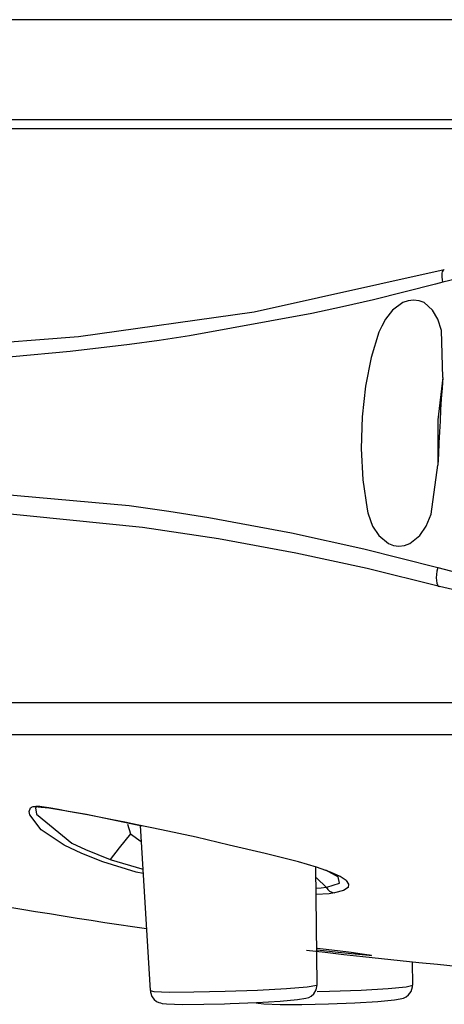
# Model space of a CAD drawing. Header units: millimetres. Extents: x -0.13 to 0.241, y -0.5 to 0.
# Tile 4 of 21: x -0.08677 to -0.08038, y -0.12549 to -0.1107. Entities that reach past the tile are written whole.
import ezdxf

# ---------------------------------------------------------------- set-up
doc = ezdxf.new("R2010")
doc.units = ezdxf.units.MM
doc.layers.add('BLOCKS', color=3, linetype='Continuous')

msp = doc.modelspace()

# ---------------------------------------------------------------- linework, layer by layer
at = {"layer": 'BLOCKS'}
for points in [[(-0.046382, -0.110702), (-0.046382, -0.110702), (-0.096374, -0.110702), (-0.096374, -0.110702)], [(-0.09624, -0.112202), (-0.09624, -0.112202), (-0.045974, -0.112202), (-0.045974, -0.112202)], [(-0.09683, -0.112335), (-0.09683, -0.112335), (-0.07395, -0.112335), (-0.07395, -0.112335)], [(-0.080483, -0.11893), (-0.079462, -0.119205), (-0.078425, -0.11941), (-0.077376, -0.119549)], [(-0.09837, -0.120956), (-0.09837, -0.120956), (-0.044384, -0.120956), (-0.044384, -0.120956)], [(-0.07407, -0.121443), (-0.07407, -0.121443), (-0.098014, -0.121443), (-0.098014, -0.121443)], [(-0.098014, -0.121443), (-0.093706, -0.12273), (-0.089311, -0.123701), (-0.084861, -0.124353)], [(-0.08649, -0.122523), (-0.08649, -0.122523), (-0.086523, -0.122517), (-0.086523, -0.122517)], [(-0.085147, -0.122782), (-0.085147, -0.122782), (-0.085101, -0.122927), (-0.085101, -0.122927)], [(-0.084956, -0.122803), (-0.084956, -0.122803), (-0.084805, -0.125283), (-0.084805, -0.125283)], [(-0.085101, -0.122927), (-0.085101, -0.122927), (-0.084942, -0.123045), (-0.084942, -0.123045)], [(-0.085407, -0.123314), (-0.085407, -0.123314), (-0.085407, -0.123314), (-0.085407, -0.123314)], [(-0.082296, -0.125198), (-0.082296, -0.125198), (-0.082313, -0.123428), (-0.082313, -0.123428)], [(-0.082172, -0.123471), (-0.082172, -0.123471), (-0.081977, -0.123577), (-0.081977, -0.123577)], [(-0.08216, -0.123732), (-0.08216, -0.123732), (-0.08216, -0.123732), (-0.08216, -0.123732)], [(-0.08216, -0.123732), (-0.082133, -0.123778), (-0.082089, -0.123807), (-0.082035, -0.123817)], [(-0.082454, -0.124674), (-0.079458, -0.125032), (-0.076446, -0.125245), (-0.07343, -0.125312)], [(-0.080858, -0.125202), (-0.080858, -0.125202), (-0.08086, -0.12485), (-0.08086, -0.12485)]]:
    msp.add_open_spline(points, degree=3, dxfattribs=at)
for points, knots in [([(-0.067556, -0.114645), (-0.067556, -0.114645), (-0.068758, -0.114363), (-0.068758, -0.114363), (-0.068758, -0.114363), (-0.068758, -0.114363), (-0.072474, -0.113862), (-0.072474, -0.113862), (-0.072474, -0.113862), (-0.072474, -0.113862), (-0.07311, -0.113831), (-0.07311, -0.113831), (-0.07311, -0.113831), (-0.07311, -0.113831), (-0.073739, -0.113815), (-0.073739, -0.113815), (-0.073739, -0.113815), (-0.073739, -0.113815), (-0.07502, -0.113833), (-0.07502, -0.113833), (-0.07502, -0.113833), (-0.07502, -0.113833), (-0.076378, -0.113925), (-0.076378, -0.113925), (-0.076378, -0.113925), (-0.076378, -0.113925), (-0.079079, -0.114328), (-0.079079, -0.114328), (-0.079079, -0.114328), (-0.079079, -0.114328), (-0.080406, -0.114645), (-0.080406, -0.114645)], [0, 0, 0, 0, 0.125, 0.125, 0.125, 0.125, 0.25, 0.25, 0.25, 0.25, 0.375, 0.375, 0.375, 0.375, 0.5, 0.5, 0.5, 0.5, 0.625, 0.625, 0.625, 0.625, 0.75, 0.75, 0.75, 0.75, 0.875, 0.875, 0.875, 0.875, 1, 1, 1, 1]), ([(-0.089133, -0.115634), (-0.089133, -0.115634), (-0.087566, -0.115591), (-0.087566, -0.115591), (-0.087566, -0.115591), (-0.087566, -0.115591), (-0.085881, -0.11546), (-0.085881, -0.11546), (-0.085881, -0.11546), (-0.085881, -0.11546), (-0.083242, -0.115088), (-0.083242, -0.115088), (-0.083242, -0.115088), (-0.083242, -0.115088), (-0.080384, -0.114454), (-0.080384, -0.114454)], [0, 0, 0, 0, 0.25, 0.25, 0.25, 0.25, 0.5, 0.5, 0.5, 0.5, 0.75, 0.75, 0.75, 0.75, 1, 1, 1, 1]), ([(-0.080406, -0.114645), (-0.080406, -0.114645), (-0.080413, -0.114606), (-0.080413, -0.114606), (-0.080413, -0.114606), (-0.080413, -0.114606), (-0.080415, -0.114568), (-0.080415, -0.114568), (-0.080415, -0.114568), (-0.080415, -0.114568), (-0.080415, -0.114537), (-0.080415, -0.114537), (-0.080415, -0.114537), (-0.080415, -0.114537), (-0.080415, -0.11451), (-0.080415, -0.11451), (-0.080415, -0.11451), (-0.080415, -0.11451), (-0.08041, -0.114488), (-0.08041, -0.114488), (-0.08041, -0.114488), (-0.08041, -0.114488), (-0.080402, -0.114471), (-0.080402, -0.114471), (-0.080402, -0.114471), (-0.080402, -0.114471), (-0.080394, -0.114459), (-0.080394, -0.114459), (-0.080394, -0.114459), (-0.080394, -0.114459), (-0.080384, -0.114454), (-0.080384, -0.114454)], [0, 0, 0, 0, 0.125, 0.125, 0.125, 0.125, 0.25, 0.25, 0.25, 0.25, 0.375, 0.375, 0.375, 0.375, 0.5, 0.5, 0.5, 0.5, 0.625, 0.625, 0.625, 0.625, 0.75, 0.75, 0.75, 0.75, 0.875, 0.875, 0.875, 0.875, 1, 1, 1, 1]), ([(-0.080406, -0.114645), (-0.080406, -0.114645), (-0.080518, -0.114674), (-0.080518, -0.114674), (-0.080518, -0.114674), (-0.080518, -0.114674), (-0.08145, -0.114908), (-0.08145, -0.114908), (-0.08145, -0.114908), (-0.08145, -0.114908), (-0.081913, -0.115013), (-0.081913, -0.115013), (-0.081913, -0.115013), (-0.081913, -0.115013), (-0.082373, -0.115113), (-0.082373, -0.115113), (-0.082373, -0.115113), (-0.082373, -0.115113), (-0.084213, -0.11545), (-0.084213, -0.11545), (-0.084213, -0.11545), (-0.084213, -0.11545), (-0.084671, -0.115518), (-0.084671, -0.115518), (-0.084671, -0.115518), (-0.084671, -0.115518), (-0.085118, -0.115578), (-0.085118, -0.115578), (-0.085118, -0.115578), (-0.085118, -0.115578), (-0.08601, -0.115684), (-0.08601, -0.115684), (-0.08601, -0.115684), (-0.08601, -0.115684), (-0.086873, -0.115763), (-0.086873, -0.115763), (-0.086873, -0.115763), (-0.086873, -0.115763), (-0.088533, -0.115852), (-0.088533, -0.115852), (-0.088533, -0.115852), (-0.088533, -0.115852), (-0.089328, -0.115864), (-0.089328, -0.115864)], [0, 0, 0, 0, 0.090909, 0.090909, 0.090909, 0.090909, 0.181818, 0.181818, 0.181818, 0.181818, 0.272727, 0.272727, 0.272727, 0.272727, 0.363636, 0.363636, 0.363636, 0.363636, 0.454545, 0.454545, 0.454545, 0.454545, 0.545455, 0.545455, 0.545455, 0.545455, 0.636364, 0.636364, 0.636364, 0.636364, 0.727273, 0.727273, 0.727273, 0.727273, 0.818182, 0.818182, 0.818182, 0.818182, 0.909091, 0.909091, 0.909091, 0.909091, 1, 1, 1, 1]), ([(-0.080404, -0.116073), (-0.080404, -0.116073), (-0.080425, -0.115369), (-0.080425, -0.115369), (-0.080425, -0.115369), (-0.080425, -0.115369), (-0.080479, -0.115198), (-0.080479, -0.115198), (-0.080479, -0.115198), (-0.080479, -0.115198), (-0.08056, -0.115063), (-0.08056, -0.115063), (-0.08056, -0.115063), (-0.08056, -0.115063), (-0.080688, -0.114951), (-0.080688, -0.114951), (-0.080688, -0.114951), (-0.080688, -0.114951), (-0.080762, -0.114922), (-0.080762, -0.114922), (-0.080762, -0.114922), (-0.080762, -0.114922), (-0.080845, -0.114914), (-0.080845, -0.114914), (-0.080845, -0.114914), (-0.080845, -0.114914), (-0.080926, -0.114922), (-0.080926, -0.114922), (-0.080926, -0.114922), (-0.080926, -0.114922), (-0.081007, -0.114951), (-0.081007, -0.114951), (-0.081007, -0.114951), (-0.081007, -0.114951), (-0.081162, -0.115063), (-0.081162, -0.115063), (-0.081162, -0.115063), (-0.081162, -0.115063), (-0.08127, -0.115198), (-0.08127, -0.115198), (-0.08127, -0.115198), (-0.08127, -0.115198), (-0.081325, -0.115307), (-0.081325, -0.115307)], [0, 0, 0, 0, 0.090909, 0.090909, 0.090909, 0.090909, 0.181818, 0.181818, 0.181818, 0.181818, 0.272727, 0.272727, 0.272727, 0.272727, 0.363636, 0.363636, 0.363636, 0.363636, 0.454545, 0.454545, 0.454545, 0.454545, 0.545455, 0.545455, 0.545455, 0.545455, 0.636364, 0.636364, 0.636364, 0.636364, 0.727273, 0.727273, 0.727273, 0.727273, 0.818182, 0.818182, 0.818182, 0.818182, 0.909091, 0.909091, 0.909091, 0.909091, 1, 1, 1, 1]), ([(-0.081323, -0.115307), (-0.081323, -0.115307), (-0.081367, -0.115396), (-0.081367, -0.115396), (-0.081367, -0.115396), (-0.081367, -0.115396), (-0.081485, -0.115773), (-0.081485, -0.115773), (-0.081485, -0.115773), (-0.081485, -0.115773), (-0.08157, -0.116204), (-0.08157, -0.116204), (-0.08157, -0.116204), (-0.08157, -0.116204), (-0.081619, -0.116667), (-0.081619, -0.116667), (-0.081619, -0.116667), (-0.081619, -0.116667), (-0.081632, -0.117143), (-0.081632, -0.117143), (-0.081632, -0.117143), (-0.081632, -0.117143), (-0.081607, -0.117613), (-0.081607, -0.117613), (-0.081607, -0.117613), (-0.081607, -0.117613), (-0.081545, -0.118054), (-0.081545, -0.118054), (-0.081545, -0.118054), (-0.081545, -0.118054), (-0.081532, -0.118108), (-0.081532, -0.118108)], [0, 0, 0, 0, 0.125, 0.125, 0.125, 0.125, 0.25, 0.25, 0.25, 0.25, 0.375, 0.375, 0.375, 0.375, 0.5, 0.5, 0.5, 0.5, 0.625, 0.625, 0.625, 0.625, 0.75, 0.75, 0.75, 0.75, 0.875, 0.875, 0.875, 0.875, 1, 1, 1, 1]), ([(-0.080404, -0.116073), (-0.080404, -0.116073), (-0.080483, -0.116711), (-0.080483, -0.116711), (-0.080483, -0.116711), (-0.080483, -0.116711), (-0.080479, -0.11739), (-0.080479, -0.11739)], [0, 0, 0, 0, 0.5, 0.5, 0.5, 0.5, 1, 1, 1, 1]), ([(-0.080404, -0.116073), (-0.080404, -0.116073), (-0.080417, -0.116235), (-0.080417, -0.116235), (-0.080417, -0.116235), (-0.080417, -0.116235), (-0.080429, -0.116398), (-0.080429, -0.116398), (-0.080429, -0.116398), (-0.080429, -0.116398), (-0.080439, -0.116562), (-0.080439, -0.116562), (-0.080439, -0.116562), (-0.080439, -0.116562), (-0.080448, -0.116729), (-0.080448, -0.116729), (-0.080448, -0.116729), (-0.080448, -0.116729), (-0.080456, -0.116893), (-0.080456, -0.116893), (-0.080456, -0.116893), (-0.080456, -0.116893), (-0.080466, -0.117059), (-0.080466, -0.117059), (-0.080466, -0.117059), (-0.080466, -0.117059), (-0.080473, -0.117224), (-0.080473, -0.117224), (-0.080473, -0.117224), (-0.080473, -0.117224), (-0.080481, -0.11739), (-0.080481, -0.11739)], [0, 0, 0, 0, 0.125, 0.125, 0.125, 0.125, 0.25, 0.25, 0.25, 0.25, 0.375, 0.375, 0.375, 0.375, 0.5, 0.5, 0.5, 0.5, 0.625, 0.625, 0.625, 0.625, 0.75, 0.75, 0.75, 0.75, 0.875, 0.875, 0.875, 0.875, 1, 1, 1, 1]), ([(-0.081532, -0.118108), (-0.081532, -0.118108), (-0.08153, -0.118125), (-0.08153, -0.118125), (-0.08153, -0.118125), (-0.08153, -0.118125), (-0.081462, -0.118307), (-0.081462, -0.118307), (-0.081462, -0.118307), (-0.081462, -0.118307), (-0.081369, -0.11845), (-0.081369, -0.11845), (-0.081369, -0.11845), (-0.081369, -0.11845), (-0.081224, -0.118568), (-0.081224, -0.118568), (-0.081224, -0.118568), (-0.081224, -0.118568), (-0.081147, -0.118599), (-0.081147, -0.118599), (-0.081147, -0.118599), (-0.081147, -0.118599), (-0.081065, -0.118609), (-0.081065, -0.118609), (-0.081065, -0.118609), (-0.081065, -0.118609), (-0.08098, -0.118599), (-0.08098, -0.118599), (-0.08098, -0.118599), (-0.08098, -0.118599), (-0.080901, -0.11857), (-0.080901, -0.11857), (-0.080901, -0.11857), (-0.080901, -0.11857), (-0.080754, -0.11845), (-0.080754, -0.11845), (-0.080754, -0.11845), (-0.080754, -0.11845), (-0.080659, -0.118309), (-0.080659, -0.118309), (-0.080659, -0.118309), (-0.080659, -0.118309), (-0.080582, -0.118127), (-0.080582, -0.118127), (-0.080582, -0.118127), (-0.080582, -0.118127), (-0.080481, -0.11739), (-0.080481, -0.11739), (-0.080481, -0.11739), (-0.080481, -0.11739), (-0.080481, -0.11739), (-0.080481, -0.11739)], [0, 0, 0, 0, 0.076923, 0.076923, 0.076923, 0.076923, 0.153846, 0.153846, 0.153846, 0.153846, 0.230769, 0.230769, 0.230769, 0.230769, 0.307692, 0.307692, 0.307692, 0.307692, 0.384615, 0.384615, 0.384615, 0.384615, 0.461538, 0.461538, 0.461538, 0.461538, 0.538462, 0.538462, 0.538462, 0.538462, 0.615385, 0.615385, 0.615385, 0.615385, 0.692308, 0.692308, 0.692308, 0.692308, 0.769231, 0.769231, 0.769231, 0.769231, 0.846154, 0.846154, 0.846154, 0.846154, 0.923077, 0.923077, 0.923077, 0.923077, 1, 1, 1, 1]), ([(-0.089485, -0.117711), (-0.089485, -0.117711), (-0.088459, -0.117727), (-0.088459, -0.117727), (-0.088459, -0.117727), (-0.088459, -0.117727), (-0.087933, -0.117746), (-0.087933, -0.117746), (-0.087933, -0.117746), (-0.087933, -0.117746), (-0.08512, -0.118), (-0.08512, -0.118), (-0.08512, -0.118), (-0.08512, -0.118), (-0.084524, -0.118085), (-0.084524, -0.118085), (-0.084524, -0.118085), (-0.084524, -0.118085), (-0.083923, -0.11818), (-0.083923, -0.11818), (-0.083923, -0.11818), (-0.083923, -0.11818), (-0.082683, -0.11841), (-0.082683, -0.11841), (-0.082683, -0.11841), (-0.082683, -0.11841), (-0.081592, -0.11865), (-0.081592, -0.11865), (-0.081592, -0.11865), (-0.081592, -0.11865), (-0.080483, -0.11893), (-0.080483, -0.11893)], [0, 0, 0, 0, 0.125, 0.125, 0.125, 0.125, 0.25, 0.25, 0.25, 0.25, 0.375, 0.375, 0.375, 0.375, 0.5, 0.5, 0.5, 0.5, 0.625, 0.625, 0.625, 0.625, 0.75, 0.75, 0.75, 0.75, 0.875, 0.875, 0.875, 0.875, 1, 1, 1, 1]), ([(-0.080458, -0.119215), (-0.080458, -0.119215), (-0.081543, -0.118946), (-0.081543, -0.118946), (-0.081543, -0.118946), (-0.081543, -0.118946), (-0.082617, -0.118712), (-0.082617, -0.118712), (-0.082617, -0.118712), (-0.082617, -0.118712), (-0.08378, -0.118499), (-0.08378, -0.118499), (-0.08378, -0.118499), (-0.08378, -0.118499), (-0.084921, -0.118327), (-0.084921, -0.118327), (-0.084921, -0.118327), (-0.084921, -0.118327), (-0.087161, -0.118104), (-0.087161, -0.118104), (-0.087161, -0.118104), (-0.087161, -0.118104), (-0.087705, -0.118075), (-0.087705, -0.118075), (-0.087705, -0.118075), (-0.087705, -0.118075), (-0.088237, -0.118052), (-0.088237, -0.118052), (-0.088237, -0.118052), (-0.088237, -0.118052), (-0.089285, -0.118033), (-0.089285, -0.118033)], [0, 0, 0, 0, 0.125, 0.125, 0.125, 0.125, 0.25, 0.25, 0.25, 0.25, 0.375, 0.375, 0.375, 0.375, 0.5, 0.5, 0.5, 0.5, 0.625, 0.625, 0.625, 0.625, 0.75, 0.75, 0.75, 0.75, 0.875, 0.875, 0.875, 0.875, 1, 1, 1, 1]), ([(-0.080483, -0.11893), (-0.080483, -0.11893), (-0.080495, -0.118984), (-0.080495, -0.118984), (-0.080495, -0.118984), (-0.080495, -0.118984), (-0.080499, -0.119035), (-0.080499, -0.119035), (-0.080499, -0.119035), (-0.080499, -0.119035), (-0.080504, -0.119085), (-0.080504, -0.119085), (-0.080504, -0.119085), (-0.080504, -0.119085), (-0.080502, -0.119126), (-0.080502, -0.119126), (-0.080502, -0.119126), (-0.080502, -0.119126), (-0.080497, -0.119162), (-0.080497, -0.119162), (-0.080497, -0.119162), (-0.080497, -0.119162), (-0.080487, -0.119191), (-0.080487, -0.119191), (-0.080487, -0.119191), (-0.080487, -0.119191), (-0.080475, -0.119209), (-0.080475, -0.119209), (-0.080475, -0.119209), (-0.080475, -0.119209), (-0.080458, -0.119215), (-0.080458, -0.119215)], [0, 0, 0, 0, 0.125, 0.125, 0.125, 0.125, 0.25, 0.25, 0.25, 0.25, 0.375, 0.375, 0.375, 0.375, 0.5, 0.5, 0.5, 0.5, 0.625, 0.625, 0.625, 0.625, 0.75, 0.75, 0.75, 0.75, 0.875, 0.875, 0.875, 0.875, 1, 1, 1, 1]), ([(-0.077347, -0.119826), (-0.077347, -0.119826), (-0.078918, -0.119569), (-0.078918, -0.119569), (-0.078918, -0.119569), (-0.078918, -0.119569), (-0.080458, -0.119215), (-0.080458, -0.119215)], [0, 0, 0, 0, 0.5, 0.5, 0.5, 0.5, 1, 1, 1, 1]), ([(-0.085519, -0.123351), (-0.085519, -0.123351), (-0.085834, -0.123223), (-0.085834, -0.123223), (-0.085834, -0.123223), (-0.085834, -0.123223), (-0.086099, -0.123097), (-0.086099, -0.123097), (-0.086099, -0.123097), (-0.086099, -0.123097), (-0.086442, -0.122869), (-0.086442, -0.122869), (-0.086442, -0.122869), (-0.086442, -0.122869), (-0.086612, -0.122643), (-0.086612, -0.122643), (-0.086612, -0.122643), (-0.086612, -0.122643), (-0.086623, -0.122592), (-0.086623, -0.122592), (-0.086623, -0.122592), (-0.086623, -0.122592), (-0.086604, -0.12254), (-0.086604, -0.12254), (-0.086604, -0.12254), (-0.086604, -0.12254), (-0.086589, -0.12253), (-0.086589, -0.12253), (-0.086589, -0.12253), (-0.086589, -0.12253), (-0.086565, -0.122521), (-0.086565, -0.122521), (-0.086565, -0.122521), (-0.086565, -0.122521), (-0.086534, -0.122519), (-0.086534, -0.122519), (-0.086534, -0.122519), (-0.086534, -0.122519), (-0.086523, -0.122517), (-0.086523, -0.122517)], [0, 0, 0, 0, 0.1, 0.1, 0.1, 0.1, 0.2, 0.2, 0.2, 0.2, 0.3, 0.3, 0.3, 0.3, 0.4, 0.4, 0.4, 0.4, 0.5, 0.5, 0.5, 0.5, 0.6, 0.6, 0.6, 0.6, 0.7, 0.7, 0.7, 0.7, 0.8, 0.8, 0.8, 0.8, 0.9, 0.9, 0.9, 0.9, 1, 1, 1, 1]), ([(-0.08649, -0.122523), (-0.08649, -0.122523), (-0.086496, -0.122525), (-0.086496, -0.122525), (-0.086496, -0.122525), (-0.086496, -0.122525), (-0.086513, -0.122527), (-0.086513, -0.122527), (-0.086513, -0.122527), (-0.086513, -0.122527), (-0.086531, -0.12254), (-0.086531, -0.12254), (-0.086531, -0.12254), (-0.086531, -0.12254), (-0.086515, -0.122635), (-0.086515, -0.122635), (-0.086515, -0.122635), (-0.086515, -0.122635), (-0.085985, -0.12307), (-0.085985, -0.12307), (-0.085985, -0.12307), (-0.085985, -0.12307), (-0.08578, -0.123165), (-0.08578, -0.123165), (-0.08578, -0.123165), (-0.08578, -0.123165), (-0.085407, -0.123314), (-0.085407, -0.123314)], [0, 0, 0, 0, 0.142857, 0.142857, 0.142857, 0.142857, 0.285714, 0.285714, 0.285714, 0.285714, 0.428571, 0.428571, 0.428571, 0.428571, 0.571429, 0.571429, 0.571429, 0.571429, 0.714286, 0.714286, 0.714286, 0.714286, 0.857143, 0.857143, 0.857143, 0.857143, 1, 1, 1, 1]), ([(-0.082574, -0.123351), (-0.082574, -0.123351), (-0.083079, -0.123223), (-0.083079, -0.123223), (-0.083079, -0.123223), (-0.083079, -0.123223), (-0.083617, -0.123097), (-0.083617, -0.123097), (-0.083617, -0.123097), (-0.083617, -0.123097), (-0.084116, -0.122981), (-0.084116, -0.122981), (-0.084116, -0.122981), (-0.084116, -0.122981), (-0.084637, -0.122869), (-0.084637, -0.122869), (-0.084637, -0.122869), (-0.084637, -0.122869), (-0.085002, -0.122794), (-0.085002, -0.122794), (-0.085002, -0.122794), (-0.085002, -0.122794), (-0.085186, -0.122755), (-0.085186, -0.122755), (-0.085186, -0.122755), (-0.085186, -0.122755), (-0.08537, -0.12272), (-0.08537, -0.12272), (-0.08537, -0.12272), (-0.08537, -0.12272), (-0.085749, -0.122643), (-0.085749, -0.122643), (-0.085749, -0.122643), (-0.085749, -0.122643), (-0.086037, -0.122592), (-0.086037, -0.122592), (-0.086037, -0.122592), (-0.086037, -0.122592), (-0.086184, -0.122565), (-0.086184, -0.122565), (-0.086184, -0.122565), (-0.086184, -0.122565), (-0.086331, -0.12254), (-0.086331, -0.12254), (-0.086331, -0.12254), (-0.086331, -0.12254), (-0.086397, -0.12253), (-0.086397, -0.12253), (-0.086397, -0.12253), (-0.086397, -0.12253), (-0.086463, -0.122521), (-0.086463, -0.122521), (-0.086463, -0.122521), (-0.086463, -0.122521), (-0.086513, -0.122519), (-0.086513, -0.122519), (-0.086513, -0.122519), (-0.086513, -0.122519), (-0.086523, -0.122517), (-0.086523, -0.122517)], [0, 0, 0, 0, 0.066667, 0.066667, 0.066667, 0.066667, 0.133333, 0.133333, 0.133333, 0.133333, 0.2, 0.2, 0.2, 0.2, 0.266667, 0.266667, 0.266667, 0.266667, 0.333333, 0.333333, 0.333333, 0.333333, 0.4, 0.4, 0.4, 0.4, 0.466667, 0.466667, 0.466667, 0.466667, 0.533333, 0.533333, 0.533333, 0.533333, 0.6, 0.6, 0.6, 0.6, 0.666667, 0.666667, 0.666667, 0.666667, 0.733333, 0.733333, 0.733333, 0.733333, 0.8, 0.8, 0.8, 0.8, 0.866667, 0.866667, 0.866667, 0.866667, 0.933333, 0.933333, 0.933333, 0.933333, 1, 1, 1, 1]), ([(-0.08649, -0.122523), (-0.08649, -0.122523), (-0.086482, -0.122525), (-0.086482, -0.122525), (-0.086482, -0.122525), (-0.086482, -0.122525), (-0.086445, -0.122527), (-0.086445, -0.122527), (-0.086445, -0.122527), (-0.086445, -0.122527), (-0.086329, -0.12254), (-0.086329, -0.12254), (-0.086329, -0.12254), (-0.086329, -0.12254), (-0.085763, -0.122635), (-0.085763, -0.122635), (-0.085763, -0.122635), (-0.085763, -0.122635), (-0.084931, -0.122807), (-0.084931, -0.122807)], [0, 0, 0, 0, 0.2, 0.2, 0.2, 0.2, 0.4, 0.4, 0.4, 0.4, 0.6, 0.6, 0.6, 0.6, 0.8, 0.8, 0.8, 0.8, 1, 1, 1, 1]), ([(-0.085101, -0.122927), (-0.085101, -0.122927), (-0.085273, -0.123138), (-0.085273, -0.123138), (-0.085273, -0.123138), (-0.085273, -0.123138), (-0.085407, -0.123314), (-0.085407, -0.123314)], [0, 0, 0, 0, 0.5, 0.5, 0.5, 0.5, 1, 1, 1, 1]), ([(-0.085407, -0.123314), (-0.085407, -0.123314), (-0.085407, -0.123314), (-0.085407, -0.123314), (-0.085407, -0.123314), (-0.085407, -0.123314), (-0.085391, -0.12332), (-0.085391, -0.12332), (-0.085391, -0.12332), (-0.085391, -0.12332), (-0.084933, -0.123457), (-0.084933, -0.123457), (-0.084933, -0.123457), (-0.084933, -0.123457), (-0.084917, -0.123461), (-0.084917, -0.123461)], [0, 0, 0, 0, 0.25, 0.25, 0.25, 0.25, 0.5, 0.5, 0.5, 0.5, 0.75, 0.75, 0.75, 0.75, 1, 1, 1, 1]), ([(-0.084913, -0.123525), (-0.084913, -0.123525), (-0.085014, -0.123504), (-0.085014, -0.123504), (-0.085014, -0.123504), (-0.085014, -0.123504), (-0.085519, -0.123351), (-0.085519, -0.123351)], [0, 0, 0, 0, 0.5, 0.5, 0.5, 0.5, 1, 1, 1, 1]), ([(-0.081859, -0.123631), (-0.081859, -0.123631), (-0.081951, -0.123569), (-0.081951, -0.123569), (-0.081951, -0.123569), (-0.081951, -0.123569), (-0.082093, -0.123504), (-0.082093, -0.123504), (-0.082093, -0.123504), (-0.082093, -0.123504), (-0.082305, -0.12343), (-0.082305, -0.12343), (-0.082305, -0.12343), (-0.082305, -0.12343), (-0.082574, -0.123351), (-0.082574, -0.123351)], [0, 0, 0, 0, 0.25, 0.25, 0.25, 0.25, 0.5, 0.5, 0.5, 0.5, 0.75, 0.75, 0.75, 0.75, 1, 1, 1, 1]), ([(-0.08216, -0.123732), (-0.08216, -0.123732), (-0.082302, -0.123596), (-0.082302, -0.123596), (-0.082302, -0.123596), (-0.082302, -0.123596), (-0.082311, -0.123589), (-0.082311, -0.123589)], [0, 0, 0, 0, 0.5, 0.5, 0.5, 0.5, 1, 1, 1, 1]), ([(-0.08216, -0.123732), (-0.08216, -0.123732), (-0.08216, -0.123732), (-0.08216, -0.123732), (-0.08216, -0.123732), (-0.08216, -0.123732), (-0.082151, -0.123732), (-0.082151, -0.123732), (-0.082151, -0.123732), (-0.082151, -0.123732), (-0.081959, -0.123668), (-0.081959, -0.123668), (-0.081959, -0.123668), (-0.081959, -0.123668), (-0.081977, -0.123577), (-0.081977, -0.123577)], [0, 0, 0, 0, 0.25, 0.25, 0.25, 0.25, 0.5, 0.5, 0.5, 0.5, 0.75, 0.75, 0.75, 0.75, 1, 1, 1, 1]), ([(-0.082311, -0.123745), (-0.082311, -0.123745), (-0.082234, -0.12374), (-0.082234, -0.12374), (-0.082234, -0.12374), (-0.082234, -0.12374), (-0.08216, -0.123732), (-0.08216, -0.123732), (-0.08216, -0.123732), (-0.08216, -0.123732), (-0.08216, -0.123732), (-0.08216, -0.123732), (-0.08216, -0.123732), (-0.08216, -0.123732), (-0.08216, -0.123732), (-0.08216, -0.123732)], [0, 0, 0, 0, 0.25, 0.25, 0.25, 0.25, 0.5, 0.5, 0.5, 0.5, 0.75, 0.75, 0.75, 0.75, 1, 1, 1, 1]), ([(-0.081859, -0.123631), (-0.081859, -0.123631), (-0.081822, -0.123687), (-0.081822, -0.123687), (-0.081822, -0.123687), (-0.081822, -0.123687), (-0.08183, -0.123734), (-0.08183, -0.123734), (-0.08183, -0.123734), (-0.08183, -0.123734), (-0.081901, -0.123782), (-0.081901, -0.123782), (-0.081901, -0.123782), (-0.081901, -0.123782), (-0.082035, -0.123817), (-0.082035, -0.123817)], [0, 0, 0, 0, 0.25, 0.25, 0.25, 0.25, 0.5, 0.5, 0.5, 0.5, 0.75, 0.75, 0.75, 0.75, 1, 1, 1, 1]), ([(-0.082035, -0.123817), (-0.082035, -0.123817), (-0.082114, -0.123829), (-0.082114, -0.123829), (-0.082114, -0.123829), (-0.082114, -0.123829), (-0.082309, -0.123842), (-0.082309, -0.123842)], [0, 0, 0, 0, 0.5, 0.5, 0.5, 0.5, 1, 1, 1, 1]), ([(-0.08229, -0.124645), (-0.08229, -0.124645), (-0.082207, -0.124655), (-0.082207, -0.124655), (-0.082207, -0.124655), (-0.082207, -0.124655), (-0.081988, -0.12468), (-0.081988, -0.12468), (-0.081988, -0.12468), (-0.081988, -0.12468), (-0.081785, -0.124705), (-0.081785, -0.124705), (-0.081785, -0.124705), (-0.081785, -0.124705), (-0.081619, -0.12473), (-0.081619, -0.12473), (-0.081619, -0.12473), (-0.081619, -0.12473), (-0.081514, -0.124746), (-0.081514, -0.124746), (-0.081514, -0.124746), (-0.081514, -0.124746), (-0.081479, -0.124755), (-0.081479, -0.124755), (-0.081479, -0.124755), (-0.081479, -0.124755), (-0.081514, -0.124757), (-0.081514, -0.124757), (-0.081514, -0.124757), (-0.081514, -0.124757), (-0.081619, -0.124749), (-0.081619, -0.124749), (-0.081619, -0.124749), (-0.081619, -0.124749), (-0.081781, -0.124734), (-0.081781, -0.124734), (-0.081781, -0.124734), (-0.081781, -0.124734), (-0.08198, -0.124713), (-0.08198, -0.124713), (-0.08198, -0.124713), (-0.08198, -0.124713), (-0.082199, -0.124686), (-0.082199, -0.124686), (-0.082199, -0.124686), (-0.082199, -0.124686), (-0.0823, -0.124676), (-0.0823, -0.124676)], [0, 0, 0, 0, 0.083333, 0.083333, 0.083333, 0.083333, 0.166667, 0.166667, 0.166667, 0.166667, 0.25, 0.25, 0.25, 0.25, 0.333333, 0.333333, 0.333333, 0.333333, 0.416667, 0.416667, 0.416667, 0.416667, 0.5, 0.5, 0.5, 0.5, 0.583333, 0.583333, 0.583333, 0.583333, 0.666667, 0.666667, 0.666667, 0.666667, 0.75, 0.75, 0.75, 0.75, 0.833333, 0.833333, 0.833333, 0.833333, 0.916667, 0.916667, 0.916667, 0.916667, 1, 1, 1, 1]), ([(-0.083687, -0.125481), (-0.083687, -0.125481), (-0.083602, -0.125477), (-0.083602, -0.125477), (-0.083602, -0.125477), (-0.083602, -0.125477), (-0.083203, -0.125461), (-0.083203, -0.125461), (-0.083203, -0.125461), (-0.083203, -0.125461), (-0.082851, -0.125442), (-0.082851, -0.125442), (-0.082851, -0.125442), (-0.082851, -0.125442), (-0.082592, -0.125419), (-0.082592, -0.125419), (-0.082592, -0.125419), (-0.082592, -0.125419), (-0.082464, -0.125399), (-0.082464, -0.125399), (-0.082464, -0.125399), (-0.082464, -0.125399), (-0.08242, -0.125386), (-0.08242, -0.125386), (-0.08242, -0.125386), (-0.08242, -0.125386), (-0.082385, -0.125365), (-0.082385, -0.125365), (-0.082385, -0.125365), (-0.082385, -0.125365), (-0.082344, -0.12533), (-0.082344, -0.12533), (-0.082344, -0.12533), (-0.082344, -0.12533), (-0.082311, -0.12527), (-0.082311, -0.12527), (-0.082311, -0.12527), (-0.082311, -0.12527), (-0.082296, -0.125198), (-0.082296, -0.125198), (-0.082296, -0.125198), (-0.082296, -0.125198), (-0.082298, -0.125196), (-0.082298, -0.125196)], [0, 0, 0, 0, 0.090909, 0.090909, 0.090909, 0.090909, 0.181818, 0.181818, 0.181818, 0.181818, 0.272727, 0.272727, 0.272727, 0.272727, 0.363636, 0.363636, 0.363636, 0.363636, 0.454545, 0.454545, 0.454545, 0.454545, 0.545455, 0.545455, 0.545455, 0.545455, 0.636364, 0.636364, 0.636364, 0.636364, 0.727273, 0.727273, 0.727273, 0.727273, 0.818182, 0.818182, 0.818182, 0.818182, 0.909091, 0.909091, 0.909091, 0.909091, 1, 1, 1, 1]), ([(-0.083679, -0.125293), (-0.083679, -0.125293), (-0.08319, -0.125276), (-0.08319, -0.125276), (-0.08319, -0.125276), (-0.08319, -0.125276), (-0.082758, -0.125252), (-0.082758, -0.125252), (-0.082758, -0.125252), (-0.082758, -0.125252), (-0.082445, -0.125225), (-0.082445, -0.125225), (-0.082445, -0.125225), (-0.082445, -0.125225), (-0.082302, -0.125202), (-0.082302, -0.125202), (-0.082302, -0.125202), (-0.082302, -0.125202), (-0.082296, -0.125198), (-0.082296, -0.125198)], [0, 0, 0, 0, 0.2, 0.2, 0.2, 0.2, 0.4, 0.4, 0.4, 0.4, 0.6, 0.6, 0.6, 0.6, 0.8, 0.8, 0.8, 0.8, 1, 1, 1, 1]), ([(-0.082578, -0.12549), (-0.082578, -0.12549), (-0.082524, -0.12549), (-0.082524, -0.12549), (-0.082524, -0.12549), (-0.082524, -0.12549), (-0.082127, -0.125481), (-0.082127, -0.125481), (-0.082127, -0.125481), (-0.082127, -0.125481), (-0.081729, -0.125465), (-0.081729, -0.125465), (-0.081729, -0.125465), (-0.081729, -0.125465), (-0.081383, -0.125446), (-0.081383, -0.125446), (-0.081383, -0.125446), (-0.081383, -0.125446), (-0.081135, -0.125423), (-0.081135, -0.125423), (-0.081135, -0.125423), (-0.081135, -0.125423), (-0.081046, -0.125409), (-0.081046, -0.125409), (-0.081046, -0.125409), (-0.081046, -0.125409), (-0.080998, -0.125396), (-0.080998, -0.125396), (-0.080998, -0.125396), (-0.080998, -0.125396), (-0.080959, -0.125378), (-0.080959, -0.125378), (-0.080959, -0.125378), (-0.080959, -0.125378), (-0.08092, -0.125349), (-0.08092, -0.125349), (-0.08092, -0.125349), (-0.08092, -0.125349), (-0.080882, -0.125297), (-0.080882, -0.125297), (-0.080882, -0.125297), (-0.080882, -0.125297), (-0.08086, -0.125227), (-0.08086, -0.125227), (-0.08086, -0.125227), (-0.08086, -0.125227), (-0.08086, -0.125202), (-0.08086, -0.125202)], [0, 0, 0, 0, 0.083333, 0.083333, 0.083333, 0.083333, 0.166667, 0.166667, 0.166667, 0.166667, 0.25, 0.25, 0.25, 0.25, 0.333333, 0.333333, 0.333333, 0.333333, 0.416667, 0.416667, 0.416667, 0.416667, 0.5, 0.5, 0.5, 0.5, 0.583333, 0.583333, 0.583333, 0.583333, 0.666667, 0.666667, 0.666667, 0.666667, 0.75, 0.75, 0.75, 0.75, 0.833333, 0.833333, 0.833333, 0.833333, 0.916667, 0.916667, 0.916667, 0.916667, 1, 1, 1, 1]), ([(-0.082296, -0.125299), (-0.082296, -0.125299), (-0.082112, -0.125293), (-0.082112, -0.125293), (-0.082112, -0.125293), (-0.082112, -0.125293), (-0.081632, -0.125276), (-0.081632, -0.125276), (-0.081632, -0.125276), (-0.081632, -0.125276), (-0.081226, -0.125252), (-0.081226, -0.125252), (-0.081226, -0.125252), (-0.081226, -0.125252), (-0.080955, -0.125225), (-0.080955, -0.125225), (-0.080955, -0.125225), (-0.080955, -0.125225), (-0.080858, -0.125202), (-0.080858, -0.125202), (-0.080858, -0.125202), (-0.080858, -0.125202), (-0.080858, -0.125202), (-0.080858, -0.125202)], [0, 0, 0, 0, 0.166667, 0.166667, 0.166667, 0.166667, 0.333333, 0.333333, 0.333333, 0.333333, 0.5, 0.5, 0.5, 0.5, 0.666667, 0.666667, 0.666667, 0.666667, 0.833333, 0.833333, 0.833333, 0.833333, 1, 1, 1, 1]), ([(-0.084805, -0.125283), (-0.084805, -0.125283), (-0.084751, -0.125297), (-0.084751, -0.125297), (-0.084751, -0.125297), (-0.084751, -0.125297), (-0.084521, -0.125305), (-0.084521, -0.125305), (-0.084521, -0.125305), (-0.084521, -0.125305), (-0.084147, -0.125303), (-0.084147, -0.125303), (-0.084147, -0.125303), (-0.084147, -0.125303), (-0.083679, -0.125293), (-0.083679, -0.125293)], [0, 0, 0, 0, 0.25, 0.25, 0.25, 0.25, 0.5, 0.5, 0.5, 0.5, 0.75, 0.75, 0.75, 0.75, 1, 1, 1, 1]), ([(-0.084801, -0.125283), (-0.084801, -0.125283), (-0.084801, -0.125307), (-0.084801, -0.125307), (-0.084801, -0.125307), (-0.084801, -0.125307), (-0.084778, -0.125374), (-0.084778, -0.125374), (-0.084778, -0.125374), (-0.084778, -0.125374), (-0.084743, -0.125417), (-0.084743, -0.125417), (-0.084743, -0.125417), (-0.084743, -0.125417), (-0.084708, -0.125446), (-0.084708, -0.125446), (-0.084708, -0.125446), (-0.084708, -0.125446), (-0.084677, -0.125461), (-0.084677, -0.125461), (-0.084677, -0.125461), (-0.084677, -0.125461), (-0.08465, -0.125469), (-0.08465, -0.125469), (-0.08465, -0.125469), (-0.08465, -0.125469), (-0.084623, -0.125475), (-0.084623, -0.125475), (-0.084623, -0.125475), (-0.084623, -0.125475), (-0.084559, -0.125483), (-0.084559, -0.125483), (-0.084559, -0.125483), (-0.084559, -0.125483), (-0.084317, -0.12549), (-0.084317, -0.12549), (-0.084317, -0.12549), (-0.084317, -0.12549), (-0.083998, -0.125488), (-0.083998, -0.125488), (-0.083998, -0.125488), (-0.083998, -0.125488), (-0.083687, -0.125481), (-0.083687, -0.125481)], [0, 0, 0, 0, 0.090909, 0.090909, 0.090909, 0.090909, 0.181818, 0.181818, 0.181818, 0.181818, 0.272727, 0.272727, 0.272727, 0.272727, 0.363636, 0.363636, 0.363636, 0.363636, 0.454545, 0.454545, 0.454545, 0.454545, 0.545455, 0.545455, 0.545455, 0.545455, 0.636364, 0.636364, 0.636364, 0.636364, 0.727273, 0.727273, 0.727273, 0.727273, 0.818182, 0.818182, 0.818182, 0.818182, 0.909091, 0.909091, 0.909091, 0.909091, 1, 1, 1, 1]), ([(-0.083219, -0.125463), (-0.083219, -0.125463), (-0.083211, -0.125465), (-0.083211, -0.125465), (-0.083211, -0.125465), (-0.083211, -0.125465), (-0.08318, -0.125473), (-0.08318, -0.125473), (-0.08318, -0.125473), (-0.08318, -0.125473), (-0.083099, -0.125481), (-0.083099, -0.125481), (-0.083099, -0.125481), (-0.083099, -0.125481), (-0.082851, -0.12549), (-0.082851, -0.12549), (-0.082851, -0.12549), (-0.082851, -0.12549), (-0.082578, -0.12549), (-0.082578, -0.12549)], [0, 0, 0, 0, 0.2, 0.2, 0.2, 0.2, 0.4, 0.4, 0.4, 0.4, 0.6, 0.6, 0.6, 0.6, 0.8, 0.8, 0.8, 0.8, 1, 1, 1, 1])]:
    msp.add_open_spline(points, degree=3, knots=knots, dxfattribs=at)

doc.saveas('drawing.dxf')
